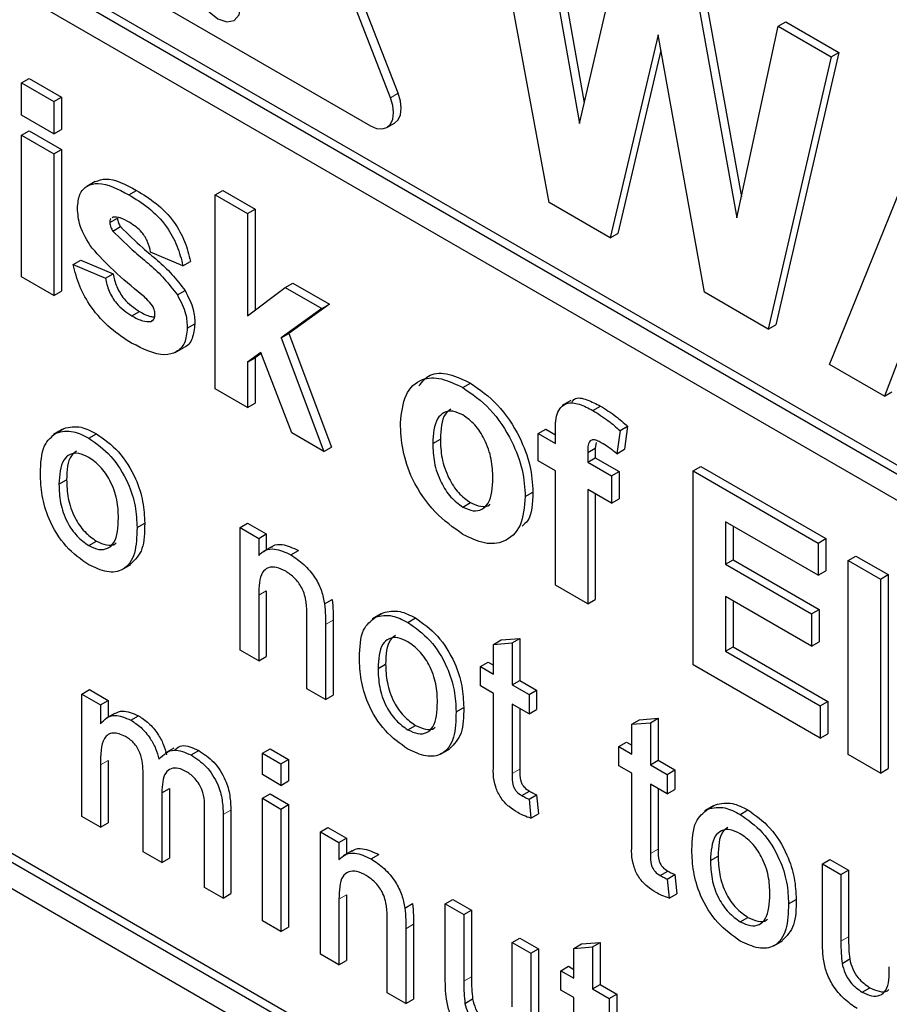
# Paper-space layout 'Blatt2' of a CAD drawing. Header units: millimetres. Extents: x 5 to 418, y 2 to 292.
# Tile 28 of 112: x 117.76 to 119.1, y 179.81 to 181.33. Entities that reach past the tile are written whole.
import ezdxf

# ---------------------------------------------------------------- set-up
doc = ezdxf.new("R2010")
doc.units = ezdxf.units.MM

psp = doc.layouts.new('Blatt2')

# ---------------------------------------------------------------- linework, layer by layer
at = {"color": 7, "linetype": 'Continuous', "lineweight": 25}
for p, q in [((118.3448, 181.2127), (118.1091, 181.8202)), ((118.333, 181.2059), (118.0973, 181.8134)), ((117.336, 181.6523), (121.8026, 179.0738)), ((117.3478, 181.6591), (121.8026, 179.0874)), ((121.8026, 179.0329), (117.336, 181.6114)), ((118.5779, 181.0441), (118.4792, 181.5774)), ((118.5605, 181.5305), (118.6246, 181.1663)), ((118.5723, 181.5373), (118.632, 181.1978)), ((118.6246, 181.1663), (118.6924, 181.4543)), ((117.831, 181.4345), (118.3024, 181.1623)), ((118.8007, 181.3918), (118.8679, 181.0203)), ((118.8125, 181.3986), (118.8749, 181.0531)), ((118.8679, 181.0203), (118.9318, 181.3161)), ((118.9318, 181.3161), (118.9436, 181.3229)), ((118.9318, 181.3161), (119.0133, 181.2691)), ((118.9436, 181.3229), (119.0251, 181.2759)), ((118.7462, 181.303), (118.6724, 180.9895)), ((118.8181, 180.9055), (118.7462, 181.303)), ((118.7506, 181.2786), (118.6842, 180.9964)), ((119.0133, 181.2691), (118.9164, 180.8487)), ((119.0251, 181.2759), (118.9281, 180.8555)), ((119.0133, 181.2691), (119.0251, 181.2759)), ((117.7633, 181.2286), (117.7751, 181.2354)), ((117.7633, 181.1787), (117.7633, 181.2286)), ((117.7633, 181.2286), (117.8132, 181.1998)), ((117.7751, 181.2354), (117.8249, 181.2066)), ((117.8132, 181.1998), (117.8249, 181.2066)), ((117.8132, 181.1998), (117.8132, 181.1499)), ((117.8249, 181.2066), (117.8249, 181.1567)), ((117.8132, 181.1499), (117.7633, 181.1787)), ((119.011, 180.7941), (119.1669, 181.1804)), ((118.3274, 181.1599), (118.3392, 181.1667)), ((117.7633, 181.148), (117.7751, 181.1548)), ((117.7633, 181.148), (117.8132, 181.1192)), ((117.7633, 180.9292), (117.7633, 181.148)), ((117.7751, 181.1548), (117.8249, 181.126)), ((117.8132, 181.1499), (117.8249, 181.1567)), ((117.8132, 181.1192), (117.8249, 181.126)), ((117.8132, 181.1192), (117.8132, 180.9004)), ((117.8249, 181.126), (117.8249, 180.9072)), ((115.8275, 181.0941), (121.7201, 177.6924)), ((117.8773, 181.0766), (117.864, 181.069)), ((117.9291, 181.0561), (117.9409, 181.0629)), ((118.0625, 181.0559), (118.0742, 181.0627)), ((118.0625, 180.7565), (118.0625, 181.0559)), ((118.0625, 181.0559), (118.1123, 181.0271)), ((118.0742, 181.0627), (118.1241, 181.0339)), ((118.6724, 180.9895), (118.5779, 181.0441)), ((118.1123, 181.0271), (118.1241, 181.0339)), ((118.1123, 181.0271), (118.1123, 180.8694)), ((118.1241, 181.0339), (118.1241, 180.8782)), ((117.8996, 181.0132), (117.9114, 181.02)), ((117.9048, 181.0217), (117.9032, 181.0204)), ((117.9044, 181.0001), (117.9162, 181.0069)), ((118.6724, 180.9895), (118.6842, 180.9964)), ((118.0126, 180.9465), (117.9627, 180.9676)), ((117.8431, 180.9484), (117.8549, 180.9552)), ((117.8549, 180.9552), (117.9047, 180.9341)), ((118.0126, 180.9465), (118.0244, 180.9533)), ((117.8431, 180.9484), (117.8929, 180.9273)), ((117.8929, 180.9273), (117.9047, 180.9341)), ((117.8132, 180.9004), (117.7633, 180.9292)), ((118.1705, 180.9129), (118.1823, 180.9197)), ((118.1823, 180.9197), (118.2388, 180.8871)), ((117.8132, 180.9004), (117.8249, 180.9072)), ((118.004, 180.9014), (118.0158, 180.9082)), ((118.1123, 180.8694), (118.1705, 180.9129)), ((118.1705, 180.9129), (118.227, 180.8803)), ((118.9164, 180.8487), (118.8181, 180.9055)), ((117.9335, 180.8693), (117.9453, 180.8761)), ((118.227, 180.8803), (118.1644, 180.8353)), ((118.2388, 180.8871), (118.1762, 180.8421)), ((118.227, 180.8803), (118.2388, 180.8871)), ((117.9628, 180.8605), (117.9669, 180.8628)), ((118.0192, 180.8501), (118.031, 180.8569)), ((118.9164, 180.8487), (118.9281, 180.8555)), ((118.1644, 180.8353), (118.1762, 180.8421)), ((118.1644, 180.8353), (118.2303, 180.6596)), ((118.1762, 180.8421), (118.2421, 180.6664)), ((119.1303, 180.8351), (119.0956, 180.7453)), ((118.0005, 180.8127), (118.0137, 180.8203)), ((118.1329, 180.8126), (118.1123, 180.7978)), ((118.1805, 180.6884), (118.1329, 180.8126)), ((118.1123, 180.7978), (118.1241, 180.8046)), ((118.1123, 180.7978), (118.1123, 180.7277)), ((118.1334, 180.8113), (118.1241, 180.8046)), ((118.1241, 180.8046), (118.1241, 180.7345)), ((119.0956, 180.7453), (119.011, 180.7941)), ((118.1123, 180.7277), (118.0625, 180.7565)), ((118.4446, 180.7585), (118.4564, 180.7653)), ((119.0956, 180.7453), (119.1073, 180.7521)), ((118.6115, 180.7386), (118.5982, 180.731)), ((118.1123, 180.7277), (118.1241, 180.7345)), ((118.6457, 180.7231), (118.6575, 180.7299)), ((117.8254, 180.6936), (117.8122, 180.6859)), ((117.8171, 180.6886), (117.8288, 180.6954)), ((118.5611, 180.6874), (118.5728, 180.6943)), ((118.5728, 180.6943), (118.5877, 180.6857)), ((118.6874, 180.692), (118.6824, 180.6564)), ((118.6874, 180.692), (118.6992, 180.6988)), ((118.6992, 180.6988), (118.6942, 180.6632)), ((117.8672, 180.6805), (117.8789, 180.6873)), ((118.2303, 180.6596), (118.1805, 180.6884)), ((118.3982, 180.6721), (118.41, 180.6789)), ((118.5611, 180.6874), (118.5877, 180.6721)), ((118.5611, 180.6452), (118.5611, 180.6874)), ((118.5877, 180.6721), (118.5877, 180.6879)), ((118.2303, 180.6596), (118.2421, 180.6664)), ((118.6375, 180.6582), (118.6493, 180.665)), ((118.6507, 180.6735), (118.6493, 180.665)), ((118.6493, 180.665), (118.6493, 180.6501)), ((118.6824, 180.6564), (118.6942, 180.6632)), ((118.5877, 180.6299), (118.5611, 180.6452)), ((118.6375, 180.6582), (118.6375, 180.6433)), ((118.6375, 180.6433), (118.6493, 180.6501)), ((118.6493, 180.6501), (118.6859, 180.629)), ((118.6375, 180.6433), (118.6741, 180.6222)), ((118.8004, 180.6299), (118.8122, 180.6367)), ((118.8122, 180.6367), (119.005, 180.5254)), ((117.8211, 180.6093), (117.8329, 180.6161)), ((118.5877, 180.4533), (118.5877, 180.6299)), ((118.6741, 180.6222), (118.6859, 180.629)), ((118.6741, 180.6222), (118.6741, 180.58)), ((118.6859, 180.629), (118.6859, 180.5868)), ((118.8004, 180.3305), (118.8004, 180.6299)), ((118.8004, 180.6299), (118.9932, 180.5186)), ((118.6741, 180.58), (118.6375, 180.6011)), ((118.6375, 180.6011), (118.6375, 180.4245)), ((118.5411, 180.5902), (118.5529, 180.597)), ((118.6493, 180.5943), (118.6493, 180.4313)), ((118.6741, 180.58), (118.6859, 180.5868)), ((118.4448, 180.5741), (118.4566, 180.5809)), ((117.9417, 180.5423), (117.9535, 180.5491)), ((118.1007, 180.5423), (118.1125, 180.5491)), ((118.1007, 180.3533), (118.1007, 180.5423)), ((118.1007, 180.5423), (118.1295, 180.5257)), ((118.1125, 180.5491), (118.1412, 180.5325)), ((118.9932, 180.4687), (118.8503, 180.5512)), ((118.8503, 180.5512), (118.8503, 180.486)), ((118.862, 180.5444), (118.862, 180.4928)), ((118.1295, 180.5257), (118.1412, 180.5325)), ((118.1295, 180.5257), (118.1295, 180.4994)), ((118.1412, 180.5325), (118.1412, 180.5082)), ((118.9932, 180.5186), (119.005, 180.5254)), ((119.005, 180.5254), (119.005, 180.4755)), ((117.8672, 180.5147), (117.8789, 180.5215)), ((118.1491, 180.5127), (118.1358, 180.505)), ((118.9932, 180.5186), (118.9932, 180.4687)), ((118.1793, 180.5003), (118.1911, 180.5071)), ((119.0397, 180.4917), (119.0515, 180.4985)), ((119.0515, 180.4985), (119.1014, 180.4698)), ((117.9189, 180.4776), (117.9322, 180.4853)), ((118.8503, 180.486), (118.862, 180.4928)), ((118.8503, 180.486), (118.9832, 180.4092)), ((118.862, 180.4928), (118.995, 180.416)), ((119.0397, 180.4917), (119.0896, 180.4629)), ((119.0397, 180.1923), (119.0397, 180.4917)), ((118.9932, 180.4687), (119.005, 180.4755)), ((119.0896, 180.4629), (119.1014, 180.4698)), ((119.0896, 180.4629), (119.0896, 180.1636)), ((119.1014, 180.4698), (119.1014, 180.1704)), ((118.6375, 180.4245), (118.5877, 180.4533)), ((118.1295, 180.4381), (118.1295, 180.3368)), ((118.1412, 180.4449), (118.1412, 180.3436)), ((118.9832, 180.3593), (118.8503, 180.4361)), ((118.8503, 180.4361), (118.8503, 180.3516)), ((118.2313, 180.4245), (118.2431, 180.4313)), ((118.6375, 180.4245), (118.6493, 180.4313)), ((118.862, 180.4293), (118.862, 180.3584)), ((118.2041, 180.2937), (118.2041, 180.4065)), ((118.3181, 180.4092), (118.3048, 180.4016)), ((118.3097, 180.4042), (118.3215, 180.411)), ((118.3598, 180.3961), (118.3716, 180.4029)), ((118.9832, 180.4092), (118.995, 180.416)), ((118.9832, 180.4092), (118.9832, 180.3593)), ((118.995, 180.416), (118.995, 180.3661)), ((118.2328, 180.3927), (118.2328, 180.2771)), ((118.2446, 180.3995), (118.2446, 180.2839)), ((118.4923, 180.3622), (118.5041, 180.369)), ((118.4923, 180.3622), (118.521, 180.3645)), ((118.4923, 180.3162), (118.4923, 180.3622)), ((118.5041, 180.369), (118.5328, 180.3713)), ((118.521, 180.3645), (118.5328, 180.3713)), ((118.521, 180.3645), (118.521, 180.2997)), ((118.5328, 180.3713), (118.5328, 180.3065)), ((118.8503, 180.3516), (118.862, 180.3584)), ((118.862, 180.3584), (119.0083, 180.274)), ((118.9832, 180.3593), (118.995, 180.3661)), ((118.1295, 180.3368), (118.1007, 180.3533)), ((118.1295, 180.3368), (118.1412, 180.3436)), ((118.8503, 180.3516), (118.9965, 180.2672)), ((118.3138, 180.325), (118.3255, 180.3318)), ((118.4722, 180.3278), (118.484, 180.3347)), ((118.4722, 180.298), (118.4722, 180.3278)), ((118.4722, 180.3278), (118.4923, 180.3162)), ((118.484, 180.3347), (118.4923, 180.3299)), ((118.9965, 180.2173), (118.8004, 180.3305)), ((118.4923, 180.2864), (118.4722, 180.298)), ((118.521, 180.2997), (118.5328, 180.3065)), ((118.521, 180.2997), (118.5469, 180.2848)), ((118.5328, 180.3065), (118.5586, 180.2916)), ((117.8565, 180.2855), (117.8683, 180.2923)), ((117.8565, 180.0965), (117.8565, 180.2855)), ((117.8565, 180.2855), (117.8852, 180.2689)), ((117.8683, 180.2923), (117.897, 180.2757)), ((118.2328, 180.2771), (118.2041, 180.2937)), ((118.2328, 180.2771), (118.2446, 180.2839)), ((118.4923, 180.1804), (118.4923, 180.2864)), ((118.5469, 180.2848), (118.5586, 180.2916)), ((118.5469, 180.2848), (118.5469, 180.2549)), ((118.5586, 180.2916), (118.5586, 180.2617)), ((117.3478, 180.2709), (121.7319, 177.74)), ((117.8852, 180.2689), (117.897, 180.2757)), ((117.8852, 180.2689), (117.8852, 180.2394)), ((117.897, 180.2757), (117.897, 180.2498)), ((118.5469, 180.2549), (118.521, 180.2698)), ((118.521, 180.2698), (118.521, 180.1626)), ((118.9965, 180.2672), (119.0083, 180.274)), ((118.9965, 180.2672), (118.9965, 180.2173)), ((119.0083, 180.274), (119.0083, 180.2241)), ((117.336, 180.2641), (121.7201, 177.7332)), ((117.9068, 180.2555), (117.8935, 180.2478)), ((117.932, 180.2452), (117.9438, 180.252)), ((118.4343, 180.2579), (118.4461, 180.2647)), ((118.5328, 180.263), (118.5328, 180.1694)), ((118.5469, 180.2549), (118.5586, 180.2617)), ((118.3598, 180.2303), (118.3716, 180.2371)), ((118.7059, 180.2389), (118.7177, 180.2457)), ((118.7059, 180.2389), (118.7346, 180.2412)), ((118.7059, 180.1929), (118.7059, 180.2389)), ((118.7177, 180.2457), (118.7464, 180.248)), ((118.7346, 180.2412), (118.7464, 180.248)), ((118.7346, 180.2412), (118.7346, 180.1764)), ((118.7464, 180.248), (118.7464, 180.1832)), ((118.9965, 180.2173), (119.0083, 180.2241)), ((118.6858, 180.2045), (118.6976, 180.2114)), ((118.6858, 180.1747), (118.6858, 180.2045)), ((118.6858, 180.2045), (118.7059, 180.1929)), ((118.6976, 180.2114), (118.7059, 180.2066)), ((117.9985, 180.2018), (117.9852, 180.1942)), ((118.0251, 180.1915), (118.0369, 180.1983)), ((118.1352, 180.1942), (118.147, 180.201)), ((118.1352, 180.1611), (118.1352, 180.1942)), ((118.1352, 180.1942), (118.1639, 180.1776)), ((118.147, 180.201), (118.1757, 180.1845)), ((118.4115, 180.1932), (118.4248, 180.2009)), ((119.0896, 180.1636), (119.0397, 180.1923)), ((117.8852, 180.1762), (117.8852, 180.08)), ((117.897, 180.183), (117.897, 180.0868)), ((118.1639, 180.1776), (118.1757, 180.1845)), ((118.1639, 180.1776), (118.1639, 180.1445)), ((118.1757, 180.1845), (118.1757, 180.1513)), ((118.7059, 180.1631), (118.6858, 180.1747)), ((118.7346, 180.1764), (118.7464, 180.1832)), ((118.7346, 180.1764), (118.7604, 180.1615)), ((118.7464, 180.1832), (118.7722, 180.1683)), ((117.9513, 180.0418), (117.9513, 180.1624)), ((118.1639, 180.1445), (118.1352, 180.1611)), ((118.7059, 180.0571), (118.7059, 180.1631)), ((118.7604, 180.1615), (118.7722, 180.1683)), ((118.7604, 180.1615), (118.7604, 180.1316)), ((118.7722, 180.1683), (118.7722, 180.1384)), ((119.0896, 180.1636), (119.1014, 180.1704)), ((118.1639, 180.1445), (118.1757, 180.1513)), ((118.7604, 180.1316), (118.7346, 180.1465)), ((118.7346, 180.1465), (118.7346, 180.0393)), ((117.98, 180.1331), (117.9917, 180.1399)), ((117.98, 180.1331), (117.98, 180.0253)), ((117.9917, 180.1399), (117.9917, 180.0321)), ((118.1352, 180.1246), (118.147, 180.1314)), ((118.147, 180.1314), (118.1757, 180.1148)), ((118.5356, 180.1288), (118.5474, 180.1356)), ((118.5469, 180.1232), (118.5586, 180.13)), ((118.5586, 180.13), (118.5615, 180.1005)), ((118.7464, 180.1397), (118.7464, 180.0461)), ((118.7604, 180.1316), (118.7722, 180.1384)), ((118.1352, 179.9356), (118.1352, 180.1246)), ((118.1352, 180.1246), (118.1639, 180.108)), ((118.1639, 180.108), (118.1757, 180.1148)), ((118.1757, 180.1148), (118.1757, 179.9259)), ((118.5469, 180.1232), (118.5497, 180.0937)), ((118.823, 180.1079), (118.8347, 180.1147)), ((118.046, 179.9871), (118.046, 180.104)), ((118.0747, 180.0997), (118.0747, 179.9706)), ((118.0865, 180.1065), (118.0865, 179.9774)), ((118.1639, 180.108), (118.1639, 179.9191)), ((118.5497, 180.0937), (118.5615, 180.1005)), ((118.8313, 180.1129), (118.8181, 180.1052)), ((118.8731, 180.0998), (118.8849, 180.1066)), ((117.8852, 180.08), (117.8565, 180.0965)), ((117.8852, 180.08), (117.897, 180.0868)), ((118.2248, 180.0729), (118.2365, 180.0797)), ((118.2248, 179.8839), (118.2248, 180.0729)), ((118.2248, 180.0729), (118.2535, 180.0563)), ((118.2365, 180.0797), (118.2653, 180.0631)), ((118.2535, 180.0563), (118.2653, 180.0631)), ((118.2535, 180.0563), (118.2535, 180.03)), ((118.2653, 180.0631), (118.2653, 180.0388)), ((117.98, 180.0253), (117.9513, 180.0418)), ((118.2731, 180.0433), (118.2598, 180.0356)), ((118.3033, 180.0309), (118.3151, 180.0377)), ((117.98, 180.0253), (117.9917, 180.0321)), ((118.827, 180.0286), (118.8388, 180.0354)), ((118.9999, 180.0232), (119.0116, 180.0301)), ((118.9999, 179.9068), (118.9999, 180.0232)), ((118.9999, 180.0232), (119.0286, 180.0067)), ((119.0116, 180.0301), (119.0404, 180.0135)), ((118.7492, 180.0055), (118.761, 180.0123)), ((119.0286, 180.0067), (119.0404, 180.0135)), ((119.0404, 180.0135), (119.0404, 179.9107)), ((118.7604, 179.9999), (118.7722, 180.0067)), ((118.7604, 179.9999), (118.7633, 179.9704)), ((118.7722, 180.0067), (118.7751, 179.9772)), ((119.0286, 180.0067), (119.0286, 179.9039)), ((118.0747, 179.9706), (118.046, 179.9871)), ((118.0747, 179.9706), (118.0865, 179.9774)), ((118.7633, 179.9704), (118.7751, 179.9772)), ((118.2535, 179.9687), (118.2535, 179.8674)), ((118.2653, 179.9755), (118.2653, 179.8742)), ((118.3553, 179.9552), (118.3671, 179.962)), ((118.4177, 179.9615), (118.4295, 179.9683)), ((118.4177, 179.845), (118.4177, 179.9615)), ((118.4177, 179.9615), (118.4464, 179.945)), ((118.4295, 179.9683), (118.4582, 179.9518)), ((118.9476, 179.9616), (118.9594, 179.9684)), ((118.4464, 179.945), (118.4582, 179.9518)), ((118.4582, 179.9518), (118.4582, 179.849)), ((118.1639, 179.9191), (118.1352, 179.9356)), ((118.3281, 179.8243), (118.3281, 179.9371)), ((118.4464, 179.945), (118.4464, 179.8422)), ((118.8731, 179.934), (118.8849, 179.9408)), ((118.1639, 179.9191), (118.1757, 179.9259)), ((118.3568, 179.9233), (118.3568, 179.8077)), ((118.3686, 179.9301), (118.3686, 179.8145)), ((118.521, 179.9019), (118.5328, 179.9087)), ((118.521, 179.8026), (118.521, 179.9019)), ((118.521, 179.9019), (118.5497, 179.8853)), ((118.5328, 179.9087), (118.5615, 179.8921)), ((118.6281, 179.8997), (118.6568, 179.9019)), ((118.645, 179.8951), (118.6568, 179.9019)), ((118.6568, 179.9019), (118.6568, 179.8371)), ((118.9248, 179.8969), (118.9381, 179.9046)), ((118.5497, 179.8853), (118.5615, 179.8921)), ((118.5615, 179.8921), (118.5615, 179.7031)), ((118.6163, 179.8928), (118.6281, 179.8997)), ((118.6163, 179.8928), (118.645, 179.8951)), ((118.6163, 179.8469), (118.6163, 179.8928)), ((118.645, 179.8951), (118.645, 179.8303)), ((118.2535, 179.8674), (118.2248, 179.8839)), ((118.2535, 179.8674), (118.2653, 179.8742)), ((118.5497, 179.8853), (118.5497, 179.6963)), ((119.0302, 179.8698), (119.042, 179.8766)), ((118.5962, 179.8585), (118.608, 179.8653)), ((118.5962, 179.8286), (118.5962, 179.8585)), ((118.5962, 179.8585), (118.6163, 179.8469)), ((118.608, 179.8653), (118.6163, 179.8605)), ((118.6163, 179.817), (118.5962, 179.8286)), ((118.645, 179.8303), (118.6568, 179.8371)), ((118.645, 179.8303), (118.6709, 179.8154)), ((118.6568, 179.8371), (118.6827, 179.8222)), ((119.0612, 179.8254), (119.073, 179.8322)), ((118.3568, 179.8077), (118.3281, 179.8243)), ((118.3568, 179.8077), (118.3686, 179.8145)), ((118.448, 179.8081), (118.4598, 179.8149)), ((118.6163, 179.711), (118.6163, 179.817)), ((118.6709, 179.8154), (118.6827, 179.8222)), ((118.6709, 179.8154), (118.6709, 179.7855)), ((118.6827, 179.8222), (118.6827, 179.7923))]:
    psp.add_line(p, q, dxfattribs=at)
at = {"color": 7, "linetype": 'Continuous', "lineweight": 18}
for p, q in [((118.333, 181.2059), (118.3448, 181.2127)), ((118.1295, 180.4381), (118.1412, 180.4449)), ((118.2328, 180.3927), (118.2446, 180.3995)), ((117.8852, 180.1762), (117.897, 180.183)), ((118.521, 180.1626), (118.5328, 180.1694)), ((118.0747, 180.0997), (118.0865, 180.1065)), ((118.7346, 180.0393), (118.7464, 180.0461)), ((118.2535, 179.9687), (118.2653, 179.9755)), ((118.3568, 179.9233), (118.3686, 179.9301)), ((119.0286, 179.9039), (119.0404, 179.9107)), ((118.4464, 179.8422), (118.4582, 179.849))]:
    psp.add_line(p, q, dxfattribs=at)
at = {"color": 7, "linetype": 'Continuous', "lineweight": 25, "flags": 128}
for points in [[(118.102, 181.348), (118.0994, 181.3651), (118.0917, 181.3828), (118.0802, 181.3983), (118.0667, 181.4092), (118.0532, 181.4139), (118.0417, 181.4117), (118.034, 181.4029), (118.0313, 181.3888), (118.034, 181.3716), (118.0417, 181.3539), (118.0532, 181.3385), (118.0667, 181.3275), (118.0802, 181.3228), (118.0917, 181.3251), (118.0994, 181.3339), (118.102, 181.348)], [(118.3392, 181.1667), (118.3392, 181.1667), (118.3448, 181.1719), (118.3483, 181.1797), (118.3495, 181.1896), (118.3483, 181.2008), (118.3448, 181.2127)], [(118.3024, 181.1623), (118.3115, 181.1585), (118.3201, 181.1576), (118.3274, 181.1599), (118.333, 181.1651), (118.3365, 181.1729), (118.3378, 181.1828), (118.3365, 181.194), (118.333, 181.2059)]]:
    psp.add_lwpolyline(points, dxfattribs=at)
at = {"color": 7, "linetype": 'Continuous', "lineweight": 25}
for points, knots in [([(117.8497, 181.0354), (117.8504, 181.043), (117.8518, 181.0581), (117.8642, 181.0709), (117.889, 181.0769), (117.9126, 181.0647), (117.9291, 181.0561)], [0, 0, 0, 0, 0.186756, 0.373549, 0.56049, 1, 1, 1, 1]), ([(117.8774, 181.0764), (117.8826, 181.0783), (117.9005, 181.0847), (117.9241, 181.0719), (117.9409, 181.0629)], [0, 0, 0, 0, 0.290832, 1, 1, 1, 1]), ([(117.9291, 181.0561), (117.9392, 181.0499), (117.9594, 181.0375), (117.9867, 181.0104), (118.0048, 180.9771), (118.01, 180.9567), (118.0126, 180.9465)], [0, 0, 0, 0, 0.280825, 0.559925, 0.7796804, 1, 1, 1, 1]), ([(117.9409, 181.0629), (117.951, 181.0567), (117.9712, 181.0443), (117.9985, 181.0172), (118.0166, 180.9839), (118.0218, 180.9635), (118.0244, 180.9533)], [0, 0, 0, 0, 0.280825, 0.559925, 0.7796804, 1, 1, 1, 1]), ([(117.8722, 180.9737), (117.865, 180.9852), (117.852, 181.0058), (117.8504, 181.0264), (117.8497, 181.0354)], [0, 0, 0, 0, 0.558645, 1, 1, 1, 1]), ([(117.9013, 181.0189), (117.9011, 181.0188), (117.8997, 181.0178), (117.8996, 181.0153), (117.8996, 181.0132)], [0, 0, 0, 0, 0.176554, 1, 1, 1, 1]), ([(117.8996, 181.0132), (117.8999, 181.0107), (117.9005, 181.0062), (117.9032, 181.002), (117.9044, 181.0001)], [0, 0, 0, 0, 0.558274, 1, 1, 1, 1]), ([(117.9304, 181.0131), (117.9254, 181.016), (117.9165, 181.0211), (117.9083, 181.0215), (117.9048, 181.0217)], [0, 0, 0, 0, 0.5610172, 1, 1, 1, 1]), ([(117.9114, 181.02), (117.9117, 181.0175), (117.9123, 181.013), (117.915, 181.0088), (117.9162, 181.0069)], [0, 0, 0, 0, 0.558274, 1, 1, 1, 1]), ([(117.9627, 180.9676), (117.9615, 180.9728), (117.9589, 180.9833), (117.9477, 181.0018), (117.937, 181.0088), (117.9304, 181.0131)], [0, 0, 0, 0, 0.28081, 0.560758, 1, 1, 1, 1]), ([(117.9044, 181.0001), (117.9158, 180.9889), (117.9345, 180.9704), (117.9616, 180.9482), (117.9842, 180.9273), (117.9974, 180.91), (118.004, 180.9014)], [0, 0, 0, 0, 0.339607, 0.560063, 0.78038, 1, 1, 1, 1]), ([(117.9162, 181.0069), (117.9276, 180.9957), (117.9463, 180.9772), (117.9734, 180.955), (117.996, 180.9341), (118.0092, 180.9168), (118.0158, 180.9082)], [0, 0, 0, 0, 0.339607, 0.560063, 0.78038, 1, 1, 1, 1]), ([(117.9491, 180.9017), (117.9343, 180.9137), (117.9078, 180.9353), (117.8831, 180.962), (117.8722, 180.9737)], [0, 0, 0, 0, 0.560705, 1, 1, 1, 1]), ([(117.9334, 180.8271), (117.9224, 180.8341), (117.9004, 180.848), (117.8717, 180.8793), (117.8516, 180.915), (117.8459, 180.9373), (117.8431, 180.9484)], [0, 0, 0, 0, 0.280651, 0.560003, 0.779956, 1, 1, 1, 1]), ([(117.9047, 180.9341), (117.9062, 180.9275), (117.9092, 180.9143), (117.9234, 180.8906), (117.937, 180.8816), (117.9453, 180.8761)], [0, 0, 0, 0, 0.280993, 0.560665, 1, 1, 1, 1]), ([(117.8929, 180.9273), (117.8944, 180.9207), (117.8974, 180.9075), (117.9116, 180.8838), (117.9252, 180.8748), (117.9335, 180.8693)], [0, 0, 0, 0, 0.280993, 0.560665, 1, 1, 1, 1]), ([(118.0158, 180.9082), (118.0209, 180.8983), (118.0299, 180.8807), (118.0307, 180.8642), (118.031, 180.8569)], [0, 0, 0, 0, 0.558015, 1, 1, 1, 1]), ([(117.9658, 180.8846), (117.9629, 180.8882), (117.9576, 180.8946), (117.9517, 180.8995), (117.9491, 180.9017)], [0, 0, 0, 0, 0.558614, 1, 1, 1, 1]), ([(118.004, 180.9014), (118.0091, 180.8915), (118.0182, 180.8739), (118.0189, 180.8574), (118.0192, 180.8501)], [0, 0, 0, 0, 0.558015, 1, 1, 1, 1]), ([(117.9453, 180.8761), (117.9511, 180.8728), (117.9593, 180.8681), (117.9665, 180.8678), (117.9686, 180.8678)], [0, 0, 0, 0, 0.711845, 1, 1, 1, 1]), ([(117.9694, 180.8718), (117.9692, 180.8741), (117.9689, 180.8783), (117.9668, 180.8826), (117.9658, 180.8846)], [0, 0, 0, 0, 0.559319, 1, 1, 1, 1]), ([(117.9335, 180.8693), (117.9393, 180.8661), (117.9496, 180.8604), (117.9588, 180.8604), (117.9628, 180.8605)], [0, 0, 0, 0, 0.560783, 1, 1, 1, 1]), ([(117.9647, 180.8621), (117.966, 180.8628), (117.9689, 180.8646), (117.9692, 180.8692), (117.9694, 180.8718)], [0, 0, 0, 0, 0.44903, 1, 1, 1, 1]), ([(118.0192, 180.8501), (118.0184, 180.842), (118.0167, 180.8257), (118.0031, 180.8124), (117.9767, 180.8053), (117.9513, 180.8181), (117.9334, 180.8271)], [0, 0, 0, 0, 0.186725, 0.373655, 0.5608, 1, 1, 1, 1]), ([(118.031, 180.8569), (118.0301, 180.849), (118.0283, 180.8332), (118.02, 180.8221), (118.0138, 180.8205), (118.0137, 180.8205)], [0, 0, 0, 0, 0.493022, 0.986586, 1, 1, 1, 1]), ([(118.3483, 180.7039), (118.3501, 180.7192), (118.3537, 180.7498), (118.3783, 180.7735), (118.4112, 180.7746), (118.4334, 180.7639), (118.4446, 180.7585)], [0, 0, 0, 0, 0.27995, 0.559147, 0.779424, 1, 1, 1, 1]), ([(118.377, 180.761), (118.3821, 180.7676), (118.3931, 180.7818), (118.4233, 180.7811), (118.4453, 180.7706), (118.4564, 180.7653)], [0, 0, 0, 0, 0.30151, 0.650518, 1, 1, 1, 1]), ([(118.4446, 180.7585), (118.459, 180.7485), (118.4879, 180.7286), (118.5202, 180.6793), (118.5386, 180.6309), (118.5403, 180.6037), (118.5411, 180.5902)], [0, 0, 0, 0, 0.279785, 0.559124, 0.779388, 1, 1, 1, 1]), ([(118.4564, 180.7653), (118.4708, 180.7553), (118.4997, 180.7354), (118.532, 180.6861), (118.5504, 180.6377), (118.5521, 180.6105), (118.5529, 180.597)], [0, 0, 0, 0, 0.279785, 0.559124, 0.779388, 1, 1, 1, 1]), ([(118.6131, 180.7364), (118.6143, 180.738), (118.6191, 180.7447), (118.6367, 180.7402), (118.6505, 180.7333), (118.6575, 180.7299)], [0, 0, 0, 0, 0.1408725, 0.5696202, 1, 1, 1, 1]), ([(118.4448, 180.7162), (118.4394, 180.7187), (118.4286, 180.7237), (118.415, 180.7205), (118.4004, 180.7071), (118.3991, 180.6865), (118.3982, 180.6721)], [0, 0, 0, 0, 0.186985, 0.373878, 0.561022, 1, 1, 1, 1]), ([(118.4264, 180.7254), (118.4232, 180.723), (118.4117, 180.7141), (118.4107, 180.6937), (118.41, 180.6789)], [0, 0, 0, 0, 0.278205, 1, 1, 1, 1]), ([(118.5877, 180.6879), (118.5876, 180.6984), (118.5876, 180.7193), (118.6024, 180.7367), (118.6245, 180.7341), (118.6386, 180.7267), (118.6457, 180.7231)], [0, 0, 0, 0, 0.281801, 0.55777, 0.778465, 1, 1, 1, 1]), ([(118.6457, 180.7231), (118.6536, 180.7181), (118.6677, 180.7093), (118.6814, 180.6973), (118.6874, 180.692)], [0, 0, 0, 0, 0.559885, 1, 1, 1, 1]), ([(118.6575, 180.7299), (118.6654, 180.7249), (118.6795, 180.7161), (118.6931, 180.7041), (118.6992, 180.6988)], [0, 0, 0, 0, 0.559885, 1, 1, 1, 1]), ([(118.4913, 180.6188), (118.4909, 180.6283), (118.4901, 180.6473), (118.4802, 180.6769), (118.4639, 180.7025), (118.4512, 180.7116), (118.4448, 180.7162)], [0, 0, 0, 0, 0.281043, 0.560553, 0.78042, 1, 1, 1, 1]), ([(117.8171, 180.6886), (117.8255, 180.6905), (117.8407, 180.6939), (117.8591, 180.6846), (117.8672, 180.6805)], [0, 0, 0, 0, 0.559033, 1, 1, 1, 1]), ([(117.8288, 180.6954), (117.8373, 180.6973), (117.8525, 180.7007), (117.8709, 180.6914), (117.8789, 180.6873)], [0, 0, 0, 0, 0.559033, 1, 1, 1, 1]), ([(118.4449, 180.5319), (118.4302, 180.5423), (118.4008, 180.5631), (118.3664, 180.6128), (118.3503, 180.6627), (118.349, 180.6902), (118.3483, 180.7039)], [0, 0, 0, 0, 0.280145, 0.558899, 0.779053, 1, 1, 1, 1]), ([(117.7924, 180.6258), (117.7931, 180.6417), (117.7942, 180.6699), (117.8101, 180.6829), (117.8171, 180.6886)], [0, 0, 0, 0, 0.5609635, 1, 1, 1, 1]), ([(117.8672, 180.6805), (117.8789, 180.6722), (117.9024, 180.6556), (117.928, 180.6143), (117.9403, 180.575), (117.9412, 180.5532), (117.9417, 180.5423)], [0, 0, 0, 0, 0.279556, 0.5586, 0.778991, 1, 1, 1, 1]), ([(117.8789, 180.6873), (117.8907, 180.679), (117.9142, 180.6624), (117.9398, 180.6211), (117.952, 180.5818), (117.953, 180.56), (117.9535, 180.5491)], [0, 0, 0, 0, 0.279556, 0.5586, 0.778991, 1, 1, 1, 1]), ([(118.41, 180.6789), (118.4103, 180.6693), (118.4111, 180.6502), (118.421, 180.6204), (118.4375, 180.5947), (118.4502, 180.5855), (118.4566, 180.5809)], [0, 0, 0, 0, 0.281015, 0.560464, 0.780394, 1, 1, 1, 1]), ([(118.6585, 180.6734), (118.6562, 180.6746), (118.6516, 180.6771), (118.6448, 180.6787), (118.6376, 180.674), (118.6376, 180.6647), (118.6375, 180.6582)], [0, 0, 0, 0, 0.187802, 0.374953, 0.560679, 1, 1, 1, 1]), ([(118.3982, 180.6721), (118.3986, 180.6625), (118.3993, 180.6434), (118.4092, 180.6136), (118.4257, 180.5879), (118.4384, 180.5787), (118.4448, 180.5741)], [0, 0, 0, 0, 0.281015, 0.560464, 0.780394, 1, 1, 1, 1]), ([(118.6824, 180.6564), (118.678, 180.66), (118.6701, 180.6664), (118.6621, 180.6712), (118.6585, 180.6734)], [0, 0, 0, 0, 0.559847, 1, 1, 1, 1]), ([(117.8672, 180.6506), (117.8619, 180.6531), (117.8514, 180.6582), (117.8377, 180.6562), (117.8231, 180.6436), (117.822, 180.6235), (117.8211, 180.6093)], [0, 0, 0, 0, 0.187137, 0.374025, 0.561097, 1, 1, 1, 1]), ([(117.8481, 180.6602), (117.8453, 180.6582), (117.8342, 180.6502), (117.8335, 180.6307), (117.8329, 180.6161)], [0, 0, 0, 0, 0.2546432, 1, 1, 1, 1]), ([(117.913, 180.5573), (117.9127, 180.5665), (117.912, 180.5848), (117.9019, 180.6136), (117.8855, 180.6377), (117.8733, 180.6463), (117.8672, 180.6506)], [0, 0, 0, 0, 0.281064, 0.560316, 0.780174, 1, 1, 1, 1]), ([(117.8672, 180.4849), (117.8551, 180.4933), (117.8312, 180.5101), (117.8051, 180.5525), (117.7938, 180.5925), (117.7929, 180.6147), (117.7924, 180.6258)], [0, 0, 0, 0, 0.279616, 0.558371, 0.778858, 1, 1, 1, 1]), ([(117.8329, 180.6161), (117.8333, 180.6068), (117.834, 180.5882), (117.8436, 180.559), (117.8603, 180.5346), (117.8727, 180.5259), (117.8789, 180.5215)], [0, 0, 0, 0, 0.281129, 0.560384, 0.780159, 1, 1, 1, 1]), ([(118.4448, 180.5741), (118.4503, 180.5716), (118.4611, 180.5666), (118.4748, 180.5698), (118.4891, 180.5836), (118.4904, 180.6043), (118.4913, 180.6188)], [0, 0, 0, 0, 0.18693, 0.373819, 0.560978, 1, 1, 1, 1]), ([(117.8211, 180.6093), (117.8215, 180.6), (117.8222, 180.5814), (117.8318, 180.5522), (117.8485, 180.5278), (117.861, 180.5191), (117.8672, 180.5147)], [0, 0, 0, 0, 0.281129, 0.560384, 0.780159, 1, 1, 1, 1]), ([(118.5411, 180.5902), (118.5397, 180.5743), (118.5369, 180.5425), (118.5113, 180.5192), (118.479, 180.5154), (118.4562, 180.5264), (118.4449, 180.5319)], [0, 0, 0, 0, 0.279924, 0.559367, 0.779516, 1, 1, 1, 1]), ([(118.5529, 180.597), (118.5524, 180.58), (118.5516, 180.5572), (118.5392, 180.5471), (118.5361, 180.5446)], [0, 0, 0, 0, 0.746792, 1, 1, 1, 1]), ([(118.4566, 180.5809), (118.462, 180.5786), (118.4726, 180.5738), (118.483, 180.5747), (118.4864, 180.5781), (118.4866, 180.5784)], [0, 0, 0, 0, 0.482219, 0.964333, 1, 1, 1, 1]), ([(117.8672, 180.5147), (117.8725, 180.5122), (117.8831, 180.5071), (117.8968, 180.5095), (117.9112, 180.5226), (117.9123, 180.543), (117.913, 180.5573)], [0, 0, 0, 0, 0.187044, 0.373945, 0.560983, 1, 1, 1, 1]), ([(117.9417, 180.5423), (117.9413, 180.5284), (117.9405, 180.5008), (117.923, 180.4755), (117.8957, 180.4717), (117.8767, 180.4805), (117.8672, 180.4849)], [0, 0, 0, 0, 0.281033, 0.559513, 0.779602, 1, 1, 1, 1]), ([(117.9535, 180.5491), (117.9533, 180.5348), (117.953, 180.5071), (117.9388, 180.4927), (117.9318, 180.4857)], [0, 0, 0, 0, 0.512915, 1, 1, 1, 1]), ([(117.8789, 180.5215), (117.8842, 180.5191), (117.8946, 180.5143), (117.9053, 180.5148), (117.9089, 180.5183), (117.9094, 180.5187)], [0, 0, 0, 0, 0.4653876, 0.9304163, 1, 1, 1, 1]), ([(118.1295, 180.4994), (118.1328, 180.5024), (118.1395, 180.5085), (118.1565, 180.511), (118.1707, 180.5043), (118.1793, 180.5003)], [0, 0, 0, 0, 0.280554, 0.560815, 1, 1, 1, 1]), ([(118.1494, 180.5122), (118.1502, 180.5129), (118.1546, 180.5164), (118.1685, 180.5175), (118.1825, 180.511), (118.1911, 180.5071)], [0, 0, 0, 0, 0.08724, 0.442807, 1, 1, 1, 1]), ([(118.1793, 180.5003), (118.186, 180.4958), (118.1993, 180.4868), (118.2165, 180.4669), (118.2273, 180.4445), (118.23, 180.4312), (118.2313, 180.4245)], [0, 0, 0, 0, 0.280216, 0.559971, 0.779636, 1, 1, 1, 1]), ([(118.1713, 180.475), (118.1665, 180.4774), (118.1569, 180.482), (118.1439, 180.4815), (118.1302, 180.4704), (118.1298, 180.4514), (118.1295, 180.4381)], [0, 0, 0, 0, 0.187273, 0.374362, 0.56054, 1, 1, 1, 1]), ([(118.2041, 180.4065), (118.2041, 180.4132), (118.204, 180.4266), (118.1981, 180.4483), (118.185, 180.4657), (118.1759, 180.4719), (118.1713, 180.475)], [0, 0, 0, 0, 0.28168, 0.559785, 0.779587, 1, 1, 1, 1]), ([(118.2313, 180.4245), (118.2318, 180.4185), (118.2328, 180.4076), (118.2328, 180.3973), (118.2328, 180.3927)], [0, 0, 0, 0, 0.559791, 1, 1, 1, 1]), ([(118.2431, 180.4313), (118.2436, 180.4253), (118.2446, 180.4144), (118.2446, 180.4041), (118.2446, 180.3995)], [0, 0, 0, 0, 0.559791, 1, 1, 1, 1]), ([(118.285, 180.3414), (118.2857, 180.3573), (118.2868, 180.3856), (118.3027, 180.3985), (118.3097, 180.4042)], [0, 0, 0, 0, 0.5609635, 1, 1, 1, 1]), ([(118.3097, 180.4042), (118.3182, 180.4061), (118.3333, 180.4095), (118.3517, 180.4002), (118.3598, 180.3961)], [0, 0, 0, 0, 0.559033, 1, 1, 1, 1]), ([(118.3215, 180.411), (118.3299, 180.4129), (118.3451, 180.4163), (118.3635, 180.407), (118.3716, 180.4029)], [0, 0, 0, 0, 0.559033, 1, 1, 1, 1]), ([(118.3716, 180.4029), (118.3833, 180.3946), (118.4068, 180.3781), (118.4324, 180.3368), (118.4447, 180.2974), (118.4456, 180.2756), (118.4461, 180.2647)], [0, 0, 0, 0, 0.279556, 0.5586, 0.778991, 1, 1, 1, 1]), ([(118.3598, 180.3961), (118.3715, 180.3878), (118.3951, 180.3712), (118.4206, 180.33), (118.4329, 180.2906), (118.4338, 180.2688), (118.4343, 180.2579)], [0, 0, 0, 0, 0.279556, 0.5586, 0.778991, 1, 1, 1, 1]), ([(118.3598, 180.3662), (118.3545, 180.3688), (118.344, 180.3738), (118.3303, 180.3719), (118.3158, 180.3592), (118.3146, 180.3391), (118.3138, 180.325)], [0, 0, 0, 0, 0.187137, 0.374025, 0.561097, 1, 1, 1, 1]), ([(118.3408, 180.3758), (118.3379, 180.3738), (118.3268, 180.3659), (118.3261, 180.3463), (118.3255, 180.3318)], [0, 0, 0, 0, 0.254643, 1, 1, 1, 1]), ([(118.4056, 180.2729), (118.4053, 180.2821), (118.4046, 180.3005), (118.3945, 180.3292), (118.3781, 180.3533), (118.3659, 180.3619), (118.3598, 180.3662)], [0, 0, 0, 0, 0.281064, 0.560316, 0.780174, 1, 1, 1, 1]), ([(118.3598, 180.2005), (118.3478, 180.2089), (118.3238, 180.2257), (118.2977, 180.2682), (118.2864, 180.3081), (118.2855, 180.3303), (118.285, 180.3414)], [0, 0, 0, 0, 0.279616, 0.558371, 0.778858, 1, 1, 1, 1]), ([(118.3255, 180.3318), (118.3259, 180.3224), (118.3266, 180.3039), (118.3362, 180.2747), (118.3529, 180.2502), (118.3654, 180.2415), (118.3716, 180.2371)], [0, 0, 0, 0, 0.281129, 0.560384, 0.780159, 1, 1, 1, 1]), ([(118.3138, 180.325), (118.3141, 180.3156), (118.3148, 180.2971), (118.3244, 180.2679), (118.3412, 180.2434), (118.3536, 180.2347), (118.3598, 180.2303)], [0, 0, 0, 0, 0.281129, 0.560384, 0.780159, 1, 1, 1, 1]), ([(118.3598, 180.2303), (118.3651, 180.2278), (118.3757, 180.2228), (118.3894, 180.2251), (118.4038, 180.2382), (118.4049, 180.2586), (118.4056, 180.2729)], [0, 0, 0, 0, 0.1870444, 0.3739447, 0.5609834, 1, 1, 1, 1]), ([(117.8852, 180.2394), (117.8882, 180.2428), (117.8942, 180.2496), (117.9097, 180.2547), (117.9235, 180.2488), (117.932, 180.2452)], [0, 0, 0, 0, 0.28095, 0.561784, 1, 1, 1, 1]), ([(117.9068, 180.2554), (117.9108, 180.2572), (117.9212, 180.2619), (117.9352, 180.2558), (117.9438, 180.252)], [0, 0, 0, 0, 0.388652, 1, 1, 1, 1]), ([(117.9438, 180.252), (117.9491, 180.2486), (117.9598, 180.2416), (117.9734, 180.2255), (117.9827, 180.2081), (117.9858, 180.1973), (117.9873, 180.1919)], [0, 0, 0, 0, 0.280176, 0.559511, 0.779663, 1, 1, 1, 1]), ([(118.4343, 180.2579), (118.4339, 180.244), (118.4331, 180.2164), (118.4156, 180.1912), (118.3884, 180.1873), (118.3693, 180.1961), (118.3598, 180.2005)], [0, 0, 0, 0, 0.281033, 0.559513, 0.779602, 1, 1, 1, 1]), ([(118.4461, 180.2647), (118.4459, 180.2505), (118.4456, 180.2227), (118.4314, 180.2083), (118.4245, 180.2013)], [0, 0, 0, 0, 0.512915, 1, 1, 1, 1]), ([(117.932, 180.2452), (117.9373, 180.2418), (117.9481, 180.2348), (117.9616, 180.2187), (117.971, 180.2013), (117.974, 180.1905), (117.9755, 180.1851)], [0, 0, 0, 0, 0.280176, 0.559511, 0.779663, 1, 1, 1, 1]), ([(118.3716, 180.2371), (118.3768, 180.2347), (118.3873, 180.2299), (118.3979, 180.2304), (118.4015, 180.2339), (118.402, 180.2344)], [0, 0, 0, 0, 0.465388, 0.930416, 1, 1, 1, 1]), ([(117.9237, 180.2202), (117.9172, 180.2228), (117.9073, 180.2269), (117.8968, 180.2235), (117.8856, 180.211), (117.8854, 180.1917), (117.8852, 180.1762)], [0, 0, 0, 0, 0.249225, 0.374862, 0.500555, 1, 1, 1, 1]), ([(117.9513, 180.1624), (117.9508, 180.173), (117.9502, 180.1863), (117.9422, 180.203), (117.9347, 180.2129), (117.9281, 180.2172), (117.9237, 180.2202)], [0, 0, 0, 0, 0.4985157, 0.6241345, 0.7496359, 1, 1, 1, 1]), ([(118, 180.1992), (118.0034, 180.2021), (118.0127, 180.2097), (118.0276, 180.2027), (118.0369, 180.1983)], [0, 0, 0, 0, 0.3725221, 1, 1, 1, 1]), ([(117.9755, 180.1851), (117.9826, 180.1918), (117.9953, 180.204), (118.016, 180.1953), (118.0251, 180.1915)], [0, 0, 0, 0, 0.560019, 1, 1, 1, 1]), ([(118.0251, 180.1915), (118.033, 180.1862), (118.0489, 180.1757), (118.067, 180.148), (118.0739, 180.1216), (118.0744, 180.107), (118.0747, 180.0997)], [0, 0, 0, 0, 0.280317, 0.558226, 0.778715, 1, 1, 1, 1]), ([(118.0369, 180.1983), (118.0448, 180.193), (118.0607, 180.1825), (118.0788, 180.1548), (118.0857, 180.1284), (118.0862, 180.1138), (118.0865, 180.1065)], [0, 0, 0, 0, 0.280317, 0.558226, 0.778715, 1, 1, 1, 1]), ([(118.5295, 180.1025), (118.525, 180.1053), (118.516, 180.1109), (118.503, 180.1244), (118.4907, 180.1505), (118.4916, 180.168), (118.4923, 180.1804)], [0, 0, 0, 0, 0.187433, 0.373821, 0.559462, 1, 1, 1, 1]), ([(118.0182, 180.1656), (118.0139, 180.1677), (118.0053, 180.1719), (117.9938, 180.1711), (117.9813, 180.1614), (117.9805, 180.1448), (117.98, 180.1331)], [0, 0, 0, 0, 0.187283, 0.374334, 0.56118, 1, 1, 1, 1]), ([(118.046, 180.104), (118.0462, 180.1151), (118.0464, 180.129), (118.0376, 180.1468), (118.0299, 180.1574), (118.0228, 180.1624), (118.0182, 180.1656)], [0, 0, 0, 0, 0.499043, 0.624568, 0.750308, 1, 1, 1, 1]), ([(118.521, 180.1626), (118.5207, 180.1566), (118.5202, 180.1491), (118.5247, 180.139), (118.529, 180.1329), (118.533, 180.1305), (118.5356, 180.1288)], [0, 0, 0, 0, 0.499596, 0.625239, 0.750354, 1, 1, 1, 1]), ([(118.5328, 180.1694), (118.5324, 180.1634), (118.532, 180.1559), (118.5364, 180.1458), (118.5408, 180.1398), (118.5447, 180.1373), (118.5474, 180.1356)], [0, 0, 0, 0, 0.499596, 0.625239, 0.750354, 1, 1, 1, 1]), ([(118.5356, 180.1288), (118.5377, 180.1277), (118.5415, 180.1256), (118.5452, 180.1239), (118.5469, 180.1232)], [0, 0, 0, 0, 0.5599652, 1, 1, 1, 1]), ([(118.5474, 180.1356), (118.5495, 180.1345), (118.5533, 180.1324), (118.557, 180.1307), (118.5586, 180.13)], [0, 0, 0, 0, 0.5599652, 1, 1, 1, 1]), ([(118.8347, 180.1147), (118.8432, 180.1166), (118.8584, 180.12), (118.8768, 180.1107), (118.8849, 180.1066)], [0, 0, 0, 0, 0.559033, 1, 1, 1, 1]), ([(118.5497, 180.0937), (118.546, 180.095), (118.5393, 180.0973), (118.5325, 180.1009), (118.5295, 180.1025)], [0, 0, 0, 0, 0.560078, 1, 1, 1, 1]), ([(118.7983, 180.0451), (118.799, 180.061), (118.8001, 180.0892), (118.816, 180.1022), (118.823, 180.1079)], [0, 0, 0, 0, 0.5609635, 1, 1, 1, 1]), ([(118.823, 180.1079), (118.8315, 180.1098), (118.8466, 180.1132), (118.865, 180.1039), (118.8731, 180.0998)], [0, 0, 0, 0, 0.559033, 1, 1, 1, 1]), ([(118.8731, 180.0998), (118.8848, 180.0915), (118.9083, 180.0749), (118.9339, 180.0336), (118.9462, 179.9943), (118.9471, 179.9725), (118.9476, 179.9616)], [0, 0, 0, 0, 0.279556, 0.5586, 0.778991, 1, 1, 1, 1]), ([(118.8849, 180.1066), (118.8966, 180.0983), (118.9201, 180.0817), (118.9457, 180.0404), (118.9579, 180.0011), (118.9589, 179.9793), (118.9594, 179.9684)], [0, 0, 0, 0, 0.279556, 0.5586, 0.778991, 1, 1, 1, 1]), ([(118.8731, 180.0699), (118.8678, 180.0724), (118.8573, 180.0775), (118.8436, 180.0755), (118.8291, 180.0629), (118.8279, 180.0428), (118.827, 180.0286)], [0, 0, 0, 0, 0.187137, 0.374025, 0.561097, 1, 1, 1, 1]), ([(118.854, 180.0795), (118.8512, 180.0775), (118.8401, 180.0696), (118.8394, 180.05), (118.8388, 180.0354)], [0, 0, 0, 0, 0.254643, 1, 1, 1, 1]), ([(118.9189, 179.9766), (118.9186, 179.9858), (118.9179, 180.0041), (118.9078, 180.0329), (118.8914, 180.057), (118.8792, 180.0656), (118.8731, 180.0699)], [0, 0, 0, 0, 0.281064, 0.560316, 0.780174, 1, 1, 1, 1]), ([(118.7431, 179.9792), (118.7386, 179.982), (118.7296, 179.9876), (118.7166, 180.0011), (118.7042, 180.0272), (118.7052, 180.0447), (118.7059, 180.0571)], [0, 0, 0, 0, 0.187433, 0.373821, 0.559462, 1, 1, 1, 1]), ([(118.2535, 180.03), (118.2568, 180.033), (118.2636, 180.0391), (118.2805, 180.0416), (118.2947, 180.0349), (118.3033, 180.0309)], [0, 0, 0, 0, 0.280554, 0.560815, 1, 1, 1, 1]), ([(118.2734, 180.0428), (118.2743, 180.0435), (118.2786, 180.047), (118.2925, 180.0481), (118.3065, 180.0416), (118.3151, 180.0377)], [0, 0, 0, 0, 0.0872401, 0.4428073, 1, 1, 1, 1]), ([(118.7346, 180.0393), (118.7342, 180.0333), (118.7338, 180.0258), (118.7382, 180.0157), (118.7426, 180.0097), (118.7465, 180.0072), (118.7492, 180.0055)], [0, 0, 0, 0, 0.499596, 0.625239, 0.750354, 1, 1, 1, 1]), ([(118.7464, 180.0461), (118.746, 180.0401), (118.7456, 180.0326), (118.75, 180.0225), (118.7544, 180.0165), (118.7583, 180.014), (118.761, 180.0123)], [0, 0, 0, 0, 0.499596, 0.625239, 0.750354, 1, 1, 1, 1]), ([(118.8731, 179.9042), (118.8611, 179.9126), (118.8371, 179.9294), (118.811, 179.9718), (118.7997, 180.0118), (118.7988, 180.034), (118.7983, 180.0451)], [0, 0, 0, 0, 0.279616, 0.558371, 0.778858, 1, 1, 1, 1]), ([(118.3033, 180.0309), (118.31, 180.0264), (118.3233, 180.0174), (118.3405, 179.9975), (118.3513, 179.9751), (118.354, 179.9618), (118.3553, 179.9552)], [0, 0, 0, 0, 0.280216, 0.559971, 0.779636, 1, 1, 1, 1]), ([(118.827, 180.0286), (118.8274, 180.0193), (118.8281, 180.0007), (118.8377, 179.9715), (118.8544, 179.9471), (118.8669, 179.9384), (118.8731, 179.934)], [0, 0, 0, 0, 0.281129, 0.560384, 0.780159, 1, 1, 1, 1]), ([(118.8388, 180.0354), (118.8392, 180.0261), (118.8399, 180.0075), (118.8495, 179.9783), (118.8662, 179.9539), (118.8786, 179.9452), (118.8849, 179.9408)], [0, 0, 0, 0, 0.281129, 0.560384, 0.780159, 1, 1, 1, 1]), ([(118.2953, 180.0056), (118.2905, 180.008), (118.2809, 180.0126), (118.2679, 180.0121), (118.2542, 180.001), (118.2538, 179.982), (118.2535, 179.9687)], [0, 0, 0, 0, 0.187273, 0.374362, 0.56054, 1, 1, 1, 1]), ([(118.761, 180.0123), (118.7631, 180.0112), (118.7668, 180.0091), (118.7706, 180.0074), (118.7722, 180.0067)], [0, 0, 0, 0, 0.5599652, 1, 1, 1, 1]), ([(118.3281, 179.9371), (118.3281, 179.9438), (118.328, 179.9572), (118.3221, 179.9789), (118.309, 179.9963), (118.2999, 180.0025), (118.2953, 180.0056)], [0, 0, 0, 0, 0.28168, 0.559785, 0.779587, 1, 1, 1, 1]), ([(118.7492, 180.0055), (118.7513, 180.0044), (118.7551, 180.0023), (118.7588, 180.0006), (118.7604, 179.9999)], [0, 0, 0, 0, 0.5599652, 1, 1, 1, 1]), ([(118.7633, 179.9704), (118.7596, 179.9717), (118.7529, 179.974), (118.7461, 179.9776), (118.7431, 179.9792)], [0, 0, 0, 0, 0.560078, 1, 1, 1, 1]), ([(118.8731, 179.934), (118.8784, 179.9315), (118.889, 179.9264), (118.9027, 179.9288), (118.9171, 179.9419), (118.9182, 179.9623), (118.9189, 179.9766)], [0, 0, 0, 0, 0.187044, 0.373945, 0.560983, 1, 1, 1, 1]), ([(118.3671, 179.962), (118.3677, 179.9559), (118.3686, 179.945), (118.3686, 179.9347), (118.3686, 179.9301)], [0, 0, 0, 0, 0.559791, 1, 1, 1, 1]), ([(118.9476, 179.9616), (118.9472, 179.9477), (118.9464, 179.9201), (118.9289, 179.8948), (118.9016, 179.891), (118.8826, 179.8998), (118.8731, 179.9042)], [0, 0, 0, 0, 0.281033, 0.559513, 0.779602, 1, 1, 1, 1]), ([(118.9594, 179.9684), (118.9592, 179.9541), (118.9589, 179.9264), (118.9447, 179.912), (118.9377, 179.905)], [0, 0, 0, 0, 0.512915, 1, 1, 1, 1]), ([(118.3553, 179.9552), (118.3559, 179.9491), (118.3568, 179.9382), (118.3568, 179.9279), (118.3568, 179.9233)], [0, 0, 0, 0, 0.559791, 1, 1, 1, 1]), ([(118.8849, 179.9408), (118.8901, 179.9384), (118.9005, 179.9336), (118.9112, 179.9341), (118.9148, 179.9376), (118.9153, 179.938)], [0, 0, 0, 0, 0.465388, 0.930416, 1, 1, 1, 1]), ([(119.0015, 179.8761), (119.0009, 179.882), (118.9999, 179.8924), (118.9999, 179.9024), (118.9999, 179.9068)], [0, 0, 0, 0, 0.559839, 1, 1, 1, 1]), ([(119.0286, 179.9039), (119.0285, 179.8977), (119.0285, 179.8866), (119.0297, 179.8749), (119.0302, 179.8698)], [0, 0, 0, 0, 0.560241, 1, 1, 1, 1]), ([(119.0404, 179.9107), (119.0403, 179.9045), (119.0403, 179.8934), (119.0415, 179.8817), (119.042, 179.8766)], [0, 0, 0, 0, 0.560241, 1, 1, 1, 1]), ([(119.0535, 179.8), (119.0468, 179.8046), (119.0334, 179.8137), (119.0163, 179.8337), (119.0054, 179.8561), (119.0028, 179.8694), (119.0015, 179.8761)], [0, 0, 0, 0, 0.280286, 0.560186, 0.779607, 1, 1, 1, 1]), ([(119.042, 179.8766), (119.0433, 179.8716), (119.0458, 179.8615), (119.0566, 179.8439), (119.0668, 179.8366), (119.073, 179.8322)], [0, 0, 0, 0, 0.280864, 0.561194, 1, 1, 1, 1]), ([(119.0302, 179.8698), (119.0315, 179.8648), (119.034, 179.8547), (119.0448, 179.8371), (119.055, 179.8298), (119.0612, 179.8254)], [0, 0, 0, 0, 0.280864, 0.561194, 1, 1, 1, 1]), ([(119.0612, 179.8254), (119.0661, 179.8232), (119.0759, 179.8186), (119.0891, 179.8194), (119.1029, 179.8311), (119.1031, 179.8506), (119.1032, 179.8643)], [0, 0, 0, 0, 0.187111, 0.374253, 0.560834, 1, 1, 1, 1]), ([(118.4193, 179.8144), (118.4187, 179.8202), (118.4177, 179.8307), (118.4177, 179.8407), (118.4177, 179.845)], [0, 0, 0, 0, 0.559839, 1, 1, 1, 1]), ([(118.4464, 179.8422), (118.4464, 179.836), (118.4463, 179.8249), (118.4475, 179.8132), (118.448, 179.8081)], [0, 0, 0, 0, 0.560241, 1, 1, 1, 1]), ([(118.4582, 179.849), (118.4581, 179.8428), (118.4581, 179.8317), (118.4593, 179.82), (118.4598, 179.8149)], [0, 0, 0, 0, 0.560241, 1, 1, 1, 1]), ([(119.073, 179.8322), (119.0778, 179.8301), (119.0874, 179.8257), (119.0982, 179.8252), (119.1019, 179.8288), (119.1027, 179.8295)], [0, 0, 0, 0, 0.440223, 0.880518, 1, 1, 1, 1]), ([(118.4713, 179.7383), (118.4646, 179.7429), (118.4512, 179.752), (118.4342, 179.772), (118.4232, 179.7944), (118.4206, 179.8077), (118.4193, 179.8144)], [0, 0, 0, 0, 0.280286, 0.560186, 0.779607, 1, 1, 1, 1]), ([(118.4598, 179.8149), (118.4611, 179.8099), (118.4636, 179.7998), (118.4744, 179.7822), (118.4846, 179.7749), (118.4908, 179.7705)], [0, 0, 0, 0, 0.280864, 0.561194, 1, 1, 1, 1]), ([(118.448, 179.8081), (118.4493, 179.8031), (118.4519, 179.793), (118.4627, 179.7754), (118.4728, 179.7681), (118.479, 179.7637)], [0, 0, 0, 0, 0.280864, 0.561194, 1, 1, 1, 1])]:
    psp.add_open_spline(points, degree=3, knots=knots, dxfattribs=at)

doc.saveas('drawing.dxf')
